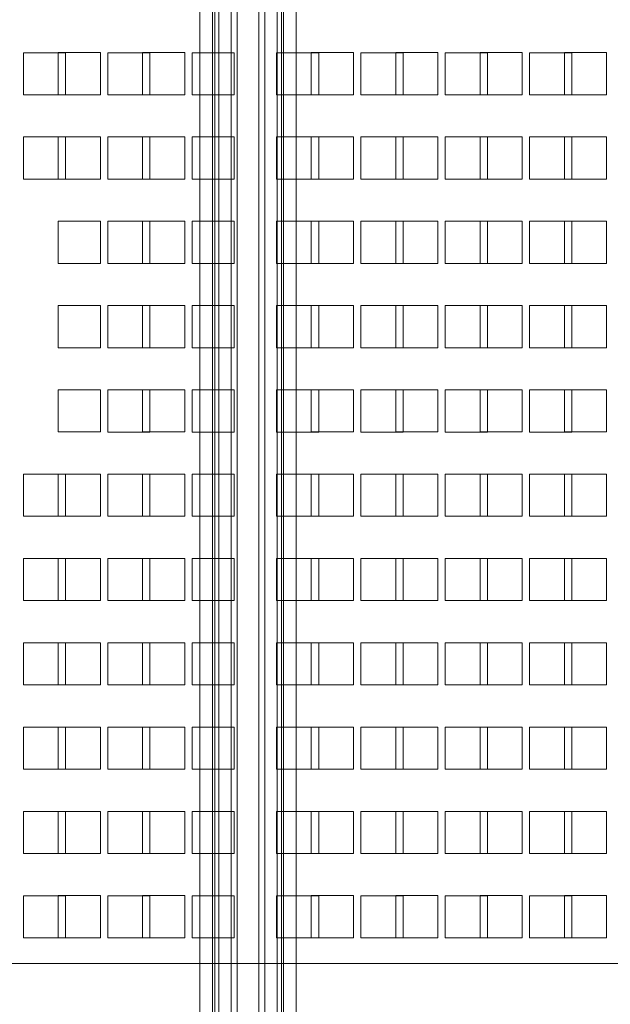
# Model space of a CAD drawing. Header units: inches. Extents: x 1 to 109, y 1 to 85.
# Tile 208 of 256: x 88.22 to 90.56, y 13.99 to 17.88. Entities that reach past the tile are written whole.
import ezdxf

# ---------------------------------------------------------------- set-up
doc = ezdxf.new("R2010")
doc.units = ezdxf.units.IN
doc.header["$MEASUREMENT"] = 0

msp = doc.modelspace()

# ---------------------------------------------------------------- linework, layer by layer
at = {"color": 7, "linetype": 'Continuous', "lineweight": 15, "ltscale": 5}
for p, q in [((88.9343, 13.5399), (88.9343, 29.7899)), ((88.9841, 29.7899), (88.9841, 13.5399)), ((88.9925, 29.7899), (88.9925, 13.5399)), ((89.009, 29.7899), (89.009, 13.5399)), ((89.058, 29.7899), (89.058, 13.5399)), ((89.0818, 13.5399), (89.0818, 29.7899)), ((89.1665, 29.7899), (89.1665, 13.5399)), ((89.1903, 13.5399), (89.1903, 29.7899)), ((89.2393, 13.5399), (89.2393, 29.7899)), ((89.2558, 13.5399), (89.2558, 29.7899)), ((89.2641, 13.5399), (89.2641, 29.7899)), ((89.314, 29.7899), (89.314, 13.5399)), ((88.2366, 17.7481), (88.2366, 17.5814)), ((88.4033, 17.7481), (88.2366, 17.7481)), ((88.3741, 17.5816), (88.3741, 17.7483)), ((88.3741, 17.7483), (88.5408, 17.7483)), ((88.4033, 17.5814), (88.4033, 17.7481)), ((88.5408, 17.7483), (88.5408, 17.5816)), ((88.57, 17.7481), (88.57, 17.5814)), ((88.7366, 17.7481), (88.57, 17.7481)), ((88.7075, 17.7483), (88.8741, 17.7483)), ((88.7075, 17.5816), (88.7075, 17.7483)), ((88.7366, 17.5814), (88.7366, 17.7481)), ((88.8741, 17.7483), (88.8741, 17.5816)), ((88.9033, 17.7481), (88.9033, 17.5814)), ((89.07, 17.7481), (88.9033, 17.7481)), ((89.07, 17.5814), (89.07, 17.7481)), ((89.2366, 17.7481), (89.2366, 17.5814)), ((89.4033, 17.7481), (89.2366, 17.7481)), ((89.3741, 17.7483), (89.5408, 17.7483)), ((89.3741, 17.5816), (89.3741, 17.7483)), ((89.4033, 17.5814), (89.4033, 17.7481)), ((89.5408, 17.7483), (89.5408, 17.5816)), ((89.7366, 17.7481), (89.57, 17.7481)), ((89.57, 17.7481), (89.57, 17.5814)), ((89.7075, 17.7483), (89.8741, 17.7483)), ((89.7075, 17.5816), (89.7075, 17.7483)), ((89.7366, 17.5814), (89.7366, 17.7481)), ((89.8741, 17.7483), (89.8741, 17.5816)), ((89.9033, 17.7481), (89.9033, 17.5814)), ((90.07, 17.7481), (89.9033, 17.7481)), ((90.0408, 17.7483), (90.2075, 17.7483)), ((90.0408, 17.5816), (90.0408, 17.7483)), ((90.07, 17.5814), (90.07, 17.7481)), ((90.2075, 17.7483), (90.2075, 17.5816)), ((90.2366, 17.7481), (90.2366, 17.5814)), ((90.4033, 17.7481), (90.2366, 17.7481)), ((90.3741, 17.7483), (90.5408, 17.7483)), ((90.3741, 17.5816), (90.3741, 17.7483)), ((90.4033, 17.5814), (90.4033, 17.7481)), ((90.5408, 17.7483), (90.5408, 17.5816)), ((88.2366, 17.5814), (88.4033, 17.5814)), ((88.5408, 17.5816), (88.3741, 17.5816)), ((88.57, 17.5814), (88.7366, 17.5814)), ((88.8741, 17.5816), (88.7075, 17.5816)), ((88.9033, 17.5814), (89.07, 17.5814)), ((89.2366, 17.5814), (89.4033, 17.5814)), ((89.5408, 17.5816), (89.3741, 17.5816)), ((89.57, 17.5814), (89.7366, 17.5814)), ((89.8741, 17.5816), (89.7075, 17.5816)), ((89.9033, 17.5814), (90.07, 17.5814)), ((90.2075, 17.5816), (90.0408, 17.5816)), ((90.2366, 17.5814), (90.4033, 17.5814)), ((90.5408, 17.5816), (90.3741, 17.5816)), ((88.2366, 17.4148), (88.2366, 17.2481)), ((88.4033, 17.4148), (88.2366, 17.4148)), ((88.3741, 17.4149), (88.5408, 17.4149)), ((88.3741, 17.2483), (88.3741, 17.4149)), ((88.4033, 17.2481), (88.4033, 17.4148)), ((88.5408, 17.4149), (88.5408, 17.2483)), ((88.7366, 17.4148), (88.57, 17.4148)), ((88.57, 17.4148), (88.57, 17.2481)), ((88.7075, 17.4149), (88.8741, 17.4149)), ((88.7075, 17.2483), (88.7075, 17.4149)), ((88.7366, 17.2481), (88.7366, 17.4148)), ((88.8741, 17.4149), (88.8741, 17.2483)), ((88.9033, 17.4148), (88.9033, 17.2481)), ((89.07, 17.4148), (88.9033, 17.4148)), ((89.07, 17.2481), (89.07, 17.4148)), ((89.2366, 17.4148), (89.2366, 17.2481)), ((89.4033, 17.4148), (89.2366, 17.4148)), ((89.3741, 17.4149), (89.5408, 17.4149)), ((89.3741, 17.2483), (89.3741, 17.4149)), ((89.4033, 17.2481), (89.4033, 17.4148)), ((89.5408, 17.4149), (89.5408, 17.2483)), ((89.57, 17.4148), (89.57, 17.2481)), ((89.7366, 17.4148), (89.57, 17.4148)), ((89.7075, 17.4149), (89.8741, 17.4149)), ((89.7075, 17.2483), (89.7075, 17.4149)), ((89.7366, 17.2481), (89.7366, 17.4148)), ((89.8741, 17.4149), (89.8741, 17.2483)), ((89.9033, 17.4148), (89.9033, 17.2481)), ((90.07, 17.4148), (89.9033, 17.4148)), ((90.0408, 17.2483), (90.0408, 17.4149)), ((90.0408, 17.4149), (90.2075, 17.4149)), ((90.07, 17.2481), (90.07, 17.4148)), ((90.2075, 17.4149), (90.2075, 17.2483)), ((90.2366, 17.4148), (90.2366, 17.2481)), ((90.4033, 17.4148), (90.2366, 17.4148)), ((90.3741, 17.4149), (90.5408, 17.4149)), ((90.3741, 17.2483), (90.3741, 17.4149)), ((90.4033, 17.2481), (90.4033, 17.4148)), ((90.5408, 17.4149), (90.5408, 17.2483)), ((88.2366, 17.2481), (88.4033, 17.2481)), ((88.5408, 17.2483), (88.3741, 17.2483)), ((88.57, 17.2481), (88.7366, 17.2481)), ((88.8741, 17.2483), (88.7075, 17.2483)), ((88.9033, 17.2481), (89.07, 17.2481)), ((89.2366, 17.2481), (89.4033, 17.2481)), ((89.5408, 17.2483), (89.3741, 17.2483)), ((89.57, 17.2481), (89.7366, 17.2481)), ((89.8741, 17.2483), (89.7075, 17.2483)), ((89.9033, 17.2481), (90.07, 17.2481)), ((90.2075, 17.2483), (90.0408, 17.2483)), ((90.2366, 17.2481), (90.4033, 17.2481)), ((90.5408, 17.2483), (90.3741, 17.2483)), ((88.3741, 17.0816), (88.5408, 17.0816)), ((88.3741, 16.9149), (88.3741, 17.0816)), ((88.5408, 17.0816), (88.5408, 16.9149)), ((88.57, 17.0814), (88.57, 16.9148)), ((88.7366, 17.0814), (88.57, 17.0814)), ((88.7075, 16.9149), (88.7075, 17.0816)), ((88.7075, 17.0816), (88.8741, 17.0816)), ((88.7366, 16.9148), (88.7366, 17.0814)), ((88.8741, 17.0816), (88.8741, 16.9149)), ((89.07, 17.0814), (88.9033, 17.0814)), ((88.9033, 17.0814), (88.9033, 16.9148)), ((89.07, 16.9148), (89.07, 17.0814)), ((89.2366, 17.0814), (89.2366, 16.9148)), ((89.4033, 17.0814), (89.2366, 17.0814)), ((89.3741, 17.0816), (89.5408, 17.0816)), ((89.3741, 16.9149), (89.3741, 17.0816)), ((89.4033, 16.9148), (89.4033, 17.0814)), ((89.5408, 17.0816), (89.5408, 16.9149)), ((89.57, 17.0814), (89.57, 16.9148)), ((89.7366, 17.0814), (89.57, 17.0814)), ((89.7075, 17.0816), (89.8741, 17.0816)), ((89.7075, 16.9149), (89.7075, 17.0816)), ((89.7366, 16.9148), (89.7366, 17.0814)), ((89.8741, 17.0816), (89.8741, 16.9149)), ((89.9033, 17.0814), (89.9033, 16.9148)), ((90.07, 17.0814), (89.9033, 17.0814)), ((90.0408, 16.9149), (90.0408, 17.0816)), ((90.0408, 17.0816), (90.2075, 17.0816)), ((90.07, 16.9148), (90.07, 17.0814)), ((90.2075, 17.0816), (90.2075, 16.9149)), ((90.2366, 17.0814), (90.2366, 16.9148)), ((90.4033, 17.0814), (90.2366, 17.0814)), ((90.3741, 17.0816), (90.5408, 17.0816)), ((90.3741, 16.9149), (90.3741, 17.0816)), ((90.4033, 16.9148), (90.4033, 17.0814)), ((90.5408, 17.0816), (90.5408, 16.9149)), ((88.5408, 16.9149), (88.3741, 16.9149)), ((88.57, 16.9148), (88.7366, 16.9148)), ((88.8741, 16.9149), (88.7075, 16.9149)), ((88.9033, 16.9148), (89.07, 16.9148)), ((89.2366, 16.9148), (89.4033, 16.9148)), ((89.5408, 16.9149), (89.3741, 16.9149)), ((89.57, 16.9148), (89.7366, 16.9148)), ((89.8741, 16.9149), (89.7075, 16.9149)), ((89.9033, 16.9148), (90.07, 16.9148)), ((90.2075, 16.9149), (90.0408, 16.9149)), ((90.2366, 16.9148), (90.4033, 16.9148)), ((90.5408, 16.9149), (90.3741, 16.9149)), ((88.3741, 16.7483), (88.5408, 16.7483)), ((88.3741, 16.5816), (88.3741, 16.7483)), ((88.5408, 16.7483), (88.5408, 16.5816)), ((88.57, 16.7481), (88.57, 16.5814)), ((88.7366, 16.7481), (88.57, 16.7481)), ((88.7075, 16.7483), (88.8741, 16.7483)), ((88.7075, 16.5816), (88.7075, 16.7483)), ((88.7366, 16.5814), (88.7366, 16.7481)), ((88.8741, 16.7483), (88.8741, 16.5816)), ((88.9033, 16.7481), (88.9033, 16.5814)), ((89.07, 16.7481), (88.9033, 16.7481)), ((89.07, 16.5814), (89.07, 16.7481)), ((89.2366, 16.7481), (89.2366, 16.5814)), ((89.4033, 16.7481), (89.2366, 16.7481)), ((89.3741, 16.7483), (89.5408, 16.7483)), ((89.3741, 16.5816), (89.3741, 16.7483)), ((89.4033, 16.5814), (89.4033, 16.7481)), ((89.5408, 16.7483), (89.5408, 16.5816)), ((89.57, 16.7481), (89.57, 16.5814)), ((89.7366, 16.7481), (89.57, 16.7481)), ((89.7075, 16.7483), (89.8741, 16.7483)), ((89.7075, 16.5816), (89.7075, 16.7483)), ((89.7366, 16.5814), (89.7366, 16.7481)), ((89.8741, 16.7483), (89.8741, 16.5816)), ((89.9033, 16.7481), (89.9033, 16.5814)), ((90.07, 16.7481), (89.9033, 16.7481)), ((90.0408, 16.5816), (90.0408, 16.7483)), ((90.0408, 16.7483), (90.2075, 16.7483)), ((90.07, 16.5814), (90.07, 16.7481)), ((90.2075, 16.7483), (90.2075, 16.5816)), ((90.2366, 16.7481), (90.2366, 16.5814)), ((90.4033, 16.7481), (90.2366, 16.7481)), ((90.3741, 16.5816), (90.3741, 16.7483)), ((90.3741, 16.7483), (90.5408, 16.7483)), ((90.4033, 16.5814), (90.4033, 16.7481)), ((90.5408, 16.7483), (90.5408, 16.5816)), ((88.5408, 16.5816), (88.3741, 16.5816)), ((88.57, 16.5814), (88.7366, 16.5814)), ((88.8741, 16.5816), (88.7075, 16.5816)), ((88.9033, 16.5814), (89.07, 16.5814)), ((89.2366, 16.5814), (89.4033, 16.5814)), ((89.5408, 16.5816), (89.3741, 16.5816)), ((89.57, 16.5814), (89.7366, 16.5814)), ((89.8741, 16.5816), (89.7075, 16.5816)), ((89.9033, 16.5814), (90.07, 16.5814)), ((90.2075, 16.5816), (90.0408, 16.5816)), ((90.2366, 16.5814), (90.4033, 16.5814)), ((90.5408, 16.5816), (90.3741, 16.5816)), ((88.3741, 16.4149), (88.5408, 16.4149)), ((88.3741, 16.2483), (88.3741, 16.4149)), ((88.5408, 16.4149), (88.5408, 16.2483)), ((88.7366, 16.4148), (88.57, 16.4148)), ((88.57, 16.4148), (88.57, 16.2481)), ((88.7075, 16.4149), (88.8741, 16.4149)), ((88.7075, 16.2483), (88.7075, 16.4149)), ((88.7366, 16.2481), (88.7366, 16.4148)), ((88.8741, 16.4149), (88.8741, 16.2483)), ((88.9033, 16.4148), (88.9033, 16.2481)), ((89.07, 16.4148), (88.9033, 16.4148)), ((89.07, 16.2481), (89.07, 16.4148)), ((89.2366, 16.4148), (89.2366, 16.2481)), ((89.4033, 16.4148), (89.2366, 16.4148)), ((89.3741, 16.2483), (89.3741, 16.4149)), ((89.3741, 16.4149), (89.5408, 16.4149)), ((89.4033, 16.2481), (89.4033, 16.4148)), ((89.5408, 16.4149), (89.5408, 16.2483)), ((89.57, 16.4148), (89.57, 16.2481)), ((89.7366, 16.4148), (89.57, 16.4148)), ((89.7075, 16.4149), (89.8741, 16.4149)), ((89.7075, 16.2483), (89.7075, 16.4149)), ((89.7366, 16.2481), (89.7366, 16.4148)), ((89.8741, 16.4149), (89.8741, 16.2483)), ((89.9033, 16.4148), (89.9033, 16.2481)), ((90.07, 16.4148), (89.9033, 16.4148)), ((90.0408, 16.4149), (90.2075, 16.4149)), ((90.0408, 16.2483), (90.0408, 16.4149)), ((90.07, 16.2481), (90.07, 16.4148)), ((90.2075, 16.4149), (90.2075, 16.2483)), ((90.2366, 16.4148), (90.2366, 16.2481)), ((90.4033, 16.4148), (90.2366, 16.4148)), ((90.3741, 16.4149), (90.5408, 16.4149)), ((90.3741, 16.2483), (90.3741, 16.4149)), ((90.4033, 16.2481), (90.4033, 16.4148)), ((90.5408, 16.4149), (90.5408, 16.2483)), ((88.5408, 16.2483), (88.3741, 16.2483)), ((88.57, 16.2481), (88.7366, 16.2481)), ((88.8741, 16.2483), (88.7075, 16.2483)), ((88.9033, 16.2481), (89.07, 16.2481)), ((89.2366, 16.2481), (89.4033, 16.2481)), ((89.5408, 16.2483), (89.3741, 16.2483)), ((89.57, 16.2481), (89.7366, 16.2481)), ((89.8741, 16.2483), (89.7075, 16.2483)), ((89.9033, 16.2481), (90.07, 16.2481)), ((90.2075, 16.2483), (90.0408, 16.2483)), ((90.2366, 16.2481), (90.4033, 16.2481)), ((90.5408, 16.2483), (90.3741, 16.2483)), ((88.2366, 16.0814), (88.2366, 15.9148)), ((88.4033, 16.0814), (88.2366, 16.0814)), ((88.3741, 16.0816), (88.5408, 16.0816)), ((88.3741, 15.9149), (88.3741, 16.0816)), ((88.4033, 15.9148), (88.4033, 16.0814)), ((88.5408, 16.0816), (88.5408, 15.9149)), ((88.7366, 16.0814), (88.57, 16.0814)), ((88.57, 16.0814), (88.57, 15.9148)), ((88.7075, 16.0816), (88.8741, 16.0816)), ((88.7075, 15.9149), (88.7075, 16.0816)), ((88.7366, 15.9148), (88.7366, 16.0814)), ((88.8741, 16.0816), (88.8741, 15.9149)), ((88.9033, 16.0814), (88.9033, 15.9148)), ((89.07, 16.0814), (88.9033, 16.0814)), ((89.07, 15.9148), (89.07, 16.0814)), ((89.2366, 16.0814), (89.2366, 15.9148)), ((89.4033, 16.0814), (89.2366, 16.0814)), ((89.3741, 16.0816), (89.5408, 16.0816)), ((89.3741, 15.9149), (89.3741, 16.0816)), ((89.4033, 15.9148), (89.4033, 16.0814)), ((89.5408, 16.0816), (89.5408, 15.9149)), ((89.57, 16.0814), (89.57, 15.9148)), ((89.7366, 16.0814), (89.57, 16.0814)), ((89.7075, 16.0816), (89.8741, 16.0816)), ((89.7075, 15.9149), (89.7075, 16.0816)), ((89.7366, 15.9148), (89.7366, 16.0814)), ((89.8741, 16.0816), (89.8741, 15.9149)), ((89.9033, 16.0814), (89.9033, 15.9148)), ((90.07, 16.0814), (89.9033, 16.0814)), ((90.0408, 16.0816), (90.2075, 16.0816)), ((90.0408, 15.9149), (90.0408, 16.0816)), ((90.07, 15.9148), (90.07, 16.0814)), ((90.2075, 16.0816), (90.2075, 15.9149)), ((90.2366, 16.0814), (90.2366, 15.9148)), ((90.4033, 16.0814), (90.2366, 16.0814)), ((90.3741, 16.0816), (90.5408, 16.0816)), ((90.3741, 15.9149), (90.3741, 16.0816)), ((90.4033, 15.9148), (90.4033, 16.0814)), ((90.5408, 16.0816), (90.5408, 15.9149)), ((88.2366, 15.9148), (88.4033, 15.9148)), ((88.5408, 15.9149), (88.3741, 15.9149)), ((88.57, 15.9148), (88.7366, 15.9148)), ((88.8741, 15.9149), (88.7075, 15.9149)), ((88.9033, 15.9148), (89.07, 15.9148)), ((89.2366, 15.9148), (89.4033, 15.9148)), ((89.5408, 15.9149), (89.3741, 15.9149)), ((89.57, 15.9148), (89.7366, 15.9148)), ((89.8741, 15.9149), (89.7075, 15.9149)), ((89.9033, 15.9148), (90.07, 15.9148)), ((90.2075, 15.9149), (90.0408, 15.9149)), ((90.2366, 15.9148), (90.4033, 15.9148)), ((90.5408, 15.9149), (90.3741, 15.9149)), ((88.2366, 15.7481), (88.2366, 15.5814)), ((88.4033, 15.7481), (88.2366, 15.7481)), ((88.3741, 15.7483), (88.5408, 15.7483)), ((88.3741, 15.5816), (88.3741, 15.7483)), ((88.4033, 15.5814), (88.4033, 15.7481)), ((88.5408, 15.7483), (88.5408, 15.5816)), ((88.57, 15.7481), (88.57, 15.5814)), ((88.7366, 15.7481), (88.57, 15.7481)), ((88.7075, 15.5816), (88.7075, 15.7483)), ((88.7075, 15.7483), (88.8741, 15.7483)), ((88.7366, 15.5814), (88.7366, 15.7481)), ((88.8741, 15.7483), (88.8741, 15.5816)), ((88.9033, 15.7481), (88.9033, 15.5814)), ((89.07, 15.7481), (88.9033, 15.7481)), ((89.07, 15.5814), (89.07, 15.7481)), ((89.4033, 15.7481), (89.2366, 15.7481)), ((89.2366, 15.7481), (89.2366, 15.5814)), ((89.3741, 15.7483), (89.5408, 15.7483)), ((89.3741, 15.5816), (89.3741, 15.7483)), ((89.4033, 15.5814), (89.4033, 15.7481)), ((89.5408, 15.7483), (89.5408, 15.5816)), ((89.57, 15.7481), (89.57, 15.5814)), ((89.7366, 15.7481), (89.57, 15.7481)), ((89.7075, 15.5816), (89.7075, 15.7483)), ((89.7075, 15.7483), (89.8741, 15.7483)), ((89.7366, 15.5814), (89.7366, 15.7481)), ((89.8741, 15.7483), (89.8741, 15.5816)), ((89.9033, 15.7481), (89.9033, 15.5814)), ((90.07, 15.7481), (89.9033, 15.7481)), ((90.0408, 15.5816), (90.0408, 15.7483)), ((90.0408, 15.7483), (90.2075, 15.7483)), ((90.07, 15.5814), (90.07, 15.7481)), ((90.2075, 15.7483), (90.2075, 15.5816)), ((90.2366, 15.7481), (90.2366, 15.5814)), ((90.4033, 15.7481), (90.2366, 15.7481)), ((90.3741, 15.5816), (90.3741, 15.7483)), ((90.3741, 15.7483), (90.5408, 15.7483)), ((90.4033, 15.5814), (90.4033, 15.7481)), ((90.5408, 15.7483), (90.5408, 15.5816)), ((88.2366, 15.5814), (88.4033, 15.5814)), ((88.5408, 15.5816), (88.3741, 15.5816)), ((88.57, 15.5814), (88.7366, 15.5814)), ((88.8741, 15.5816), (88.7075, 15.5816)), ((88.9033, 15.5814), (89.07, 15.5814)), ((89.2366, 15.5814), (89.4033, 15.5814)), ((89.5408, 15.5816), (89.3741, 15.5816)), ((89.57, 15.5814), (89.7366, 15.5814)), ((89.8741, 15.5816), (89.7075, 15.5816)), ((89.9033, 15.5814), (90.07, 15.5814)), ((90.2075, 15.5816), (90.0408, 15.5816)), ((90.2366, 15.5814), (90.4033, 15.5814)), ((90.5408, 15.5816), (90.3741, 15.5816)), ((88.2366, 15.4148), (88.2366, 15.2481)), ((88.4033, 15.4148), (88.2366, 15.4148)), ((88.3741, 15.4149), (88.5408, 15.4149)), ((88.3741, 15.2483), (88.3741, 15.4149)), ((88.4033, 15.2481), (88.4033, 15.4148)), ((88.5408, 15.4149), (88.5408, 15.2483)), ((88.57, 15.4148), (88.57, 15.2481)), ((88.7366, 15.4148), (88.57, 15.4148)), ((88.7075, 15.4149), (88.8741, 15.4149)), ((88.7075, 15.2483), (88.7075, 15.4149)), ((88.7366, 15.2481), (88.7366, 15.4148)), ((88.8741, 15.4149), (88.8741, 15.2483)), ((88.9033, 15.4148), (88.9033, 15.2481)), ((89.07, 15.4148), (88.9033, 15.4148)), ((89.07, 15.2481), (89.07, 15.4148)), ((89.2366, 15.4148), (89.2366, 15.2481)), ((89.4033, 15.4148), (89.2366, 15.4148)), ((89.3741, 15.2483), (89.3741, 15.4149)), ((89.3741, 15.4149), (89.5408, 15.4149)), ((89.4033, 15.2481), (89.4033, 15.4148)), ((89.5408, 15.4149), (89.5408, 15.2483)), ((89.57, 15.4148), (89.57, 15.2481)), ((89.7366, 15.4148), (89.57, 15.4148)), ((89.7075, 15.2483), (89.7075, 15.4149)), ((89.7075, 15.4149), (89.8741, 15.4149)), ((89.7366, 15.2481), (89.7366, 15.4148)), ((89.8741, 15.4149), (89.8741, 15.2483)), ((89.9033, 15.4148), (89.9033, 15.2481)), ((90.07, 15.4148), (89.9033, 15.4148)), ((90.0408, 15.4149), (90.2075, 15.4149)), ((90.0408, 15.2483), (90.0408, 15.4149)), ((90.07, 15.2481), (90.07, 15.4148)), ((90.2075, 15.4149), (90.2075, 15.2483)), ((90.2366, 15.4148), (90.2366, 15.2481)), ((90.4033, 15.4148), (90.2366, 15.4148)), ((90.3741, 15.2483), (90.3741, 15.4149)), ((90.3741, 15.4149), (90.5408, 15.4149)), ((90.4033, 15.2481), (90.4033, 15.4148)), ((90.5408, 15.4149), (90.5408, 15.2483)), ((88.2366, 15.2481), (88.4033, 15.2481)), ((88.5408, 15.2483), (88.3741, 15.2483)), ((88.57, 15.2481), (88.7366, 15.2481)), ((88.8741, 15.2483), (88.7075, 15.2483)), ((88.9033, 15.2481), (89.07, 15.2481)), ((89.2366, 15.2481), (89.4033, 15.2481)), ((89.5408, 15.2483), (89.3741, 15.2483)), ((89.57, 15.2481), (89.7366, 15.2481)), ((89.8741, 15.2483), (89.7075, 15.2483)), ((89.9033, 15.2481), (90.07, 15.2481)), ((90.2075, 15.2483), (90.0408, 15.2483)), ((90.2366, 15.2481), (90.4033, 15.2481)), ((90.5408, 15.2483), (90.3741, 15.2483)), ((88.2366, 15.0814), (88.2366, 14.9148)), ((88.4033, 15.0814), (88.2366, 15.0814)), ((88.3741, 15.0816), (88.5408, 15.0816)), ((88.3741, 14.9149), (88.3741, 15.0816)), ((88.4033, 14.9148), (88.4033, 15.0814)), ((88.5408, 15.0816), (88.5408, 14.9149)), ((88.57, 15.0814), (88.57, 14.9148)), ((88.7366, 15.0814), (88.57, 15.0814)), ((88.7075, 15.0816), (88.8741, 15.0816)), ((88.7075, 14.9149), (88.7075, 15.0816)), ((88.7366, 14.9148), (88.7366, 15.0814)), ((88.8741, 15.0816), (88.8741, 14.9149)), ((88.9033, 15.0814), (88.9033, 14.9148)), ((89.07, 15.0814), (88.9033, 15.0814)), ((89.07, 14.9148), (89.07, 15.0814)), ((89.2366, 15.0814), (89.2366, 14.9148)), ((89.4033, 15.0814), (89.2366, 15.0814)), ((89.3741, 15.0816), (89.5408, 15.0816)), ((89.3741, 14.9149), (89.3741, 15.0816)), ((89.4033, 14.9148), (89.4033, 15.0814)), ((89.5408, 15.0816), (89.5408, 14.9149)), ((89.57, 15.0814), (89.57, 14.9148)), ((89.7366, 15.0814), (89.57, 15.0814)), ((89.7075, 15.0816), (89.8741, 15.0816)), ((89.7075, 14.9149), (89.7075, 15.0816)), ((89.7366, 14.9148), (89.7366, 15.0814)), ((89.8741, 15.0816), (89.8741, 14.9149)), ((89.9033, 15.0814), (89.9033, 14.9148)), ((90.07, 15.0814), (89.9033, 15.0814)), ((90.0408, 15.0816), (90.2075, 15.0816)), ((90.0408, 14.9149), (90.0408, 15.0816)), ((90.07, 14.9148), (90.07, 15.0814)), ((90.2075, 15.0816), (90.2075, 14.9149)), ((90.2366, 15.0814), (90.2366, 14.9148)), ((90.4033, 15.0814), (90.2366, 15.0814)), ((90.3741, 15.0816), (90.5408, 15.0816)), ((90.3741, 14.9149), (90.3741, 15.0816)), ((90.4033, 14.9148), (90.4033, 15.0814)), ((90.5408, 15.0816), (90.5408, 14.9149)), ((88.2366, 14.9148), (88.4033, 14.9148)), ((88.5408, 14.9149), (88.3741, 14.9149)), ((88.57, 14.9148), (88.7366, 14.9148)), ((88.8741, 14.9149), (88.7075, 14.9149)), ((88.9033, 14.9148), (89.07, 14.9148)), ((89.2366, 14.9148), (89.4033, 14.9148)), ((89.5408, 14.9149), (89.3741, 14.9149)), ((89.57, 14.9148), (89.7366, 14.9148)), ((89.8741, 14.9149), (89.7075, 14.9149)), ((89.9033, 14.9148), (90.07, 14.9148)), ((90.2075, 14.9149), (90.0408, 14.9149)), ((90.2366, 14.9148), (90.4033, 14.9148)), ((90.5408, 14.9149), (90.3741, 14.9149)), ((88.2366, 14.7481), (88.2366, 14.5814)), ((88.4033, 14.7481), (88.2366, 14.7481)), ((88.3741, 14.7483), (88.5408, 14.7483)), ((88.3741, 14.5816), (88.3741, 14.7483)), ((88.4033, 14.5814), (88.4033, 14.7481)), ((88.5408, 14.7483), (88.5408, 14.5816)), ((88.7366, 14.7481), (88.57, 14.7481)), ((88.57, 14.7481), (88.57, 14.5814)), ((88.7075, 14.5816), (88.7075, 14.7483)), ((88.7075, 14.7483), (88.8741, 14.7483)), ((88.7366, 14.5814), (88.7366, 14.7481)), ((88.8741, 14.7483), (88.8741, 14.5816)), ((89.07, 14.7481), (88.9033, 14.7481)), ((88.9033, 14.7481), (88.9033, 14.5814)), ((89.07, 14.5814), (89.07, 14.7481)), ((89.2366, 14.7481), (89.2366, 14.5814)), ((89.4033, 14.7481), (89.2366, 14.7481)), ((89.3741, 14.7483), (89.5408, 14.7483)), ((89.3741, 14.5816), (89.3741, 14.7483)), ((89.4033, 14.5814), (89.4033, 14.7481)), ((89.5408, 14.7483), (89.5408, 14.5816)), ((89.57, 14.7481), (89.57, 14.5814)), ((89.7366, 14.7481), (89.57, 14.7481)), ((89.7075, 14.7483), (89.8741, 14.7483)), ((89.7075, 14.5816), (89.7075, 14.7483)), ((89.7366, 14.5814), (89.7366, 14.7481)), ((89.8741, 14.7483), (89.8741, 14.5816)), ((89.9033, 14.7481), (89.9033, 14.5814)), ((90.07, 14.7481), (89.9033, 14.7481)), ((90.0408, 14.7483), (90.2075, 14.7483)), ((90.0408, 14.5816), (90.0408, 14.7483)), ((90.07, 14.5814), (90.07, 14.7481)), ((90.2075, 14.7483), (90.2075, 14.5816)), ((90.2366, 14.7481), (90.2366, 14.5814)), ((90.4033, 14.7481), (90.2366, 14.7481)), ((90.3741, 14.7483), (90.5408, 14.7483)), ((90.3741, 14.5816), (90.3741, 14.7483)), ((90.4033, 14.5814), (90.4033, 14.7481)), ((90.5408, 14.7483), (90.5408, 14.5816)), ((88.2366, 14.5814), (88.4033, 14.5814)), ((88.5408, 14.5816), (88.3741, 14.5816)), ((88.57, 14.5814), (88.7366, 14.5814)), ((88.8741, 14.5816), (88.7075, 14.5816)), ((88.9033, 14.5814), (89.07, 14.5814)), ((89.2366, 14.5814), (89.4033, 14.5814)), ((89.5408, 14.5816), (89.3741, 14.5816)), ((89.57, 14.5814), (89.7366, 14.5814)), ((89.8741, 14.5816), (89.7075, 14.5816)), ((89.9033, 14.5814), (90.07, 14.5814)), ((90.2075, 14.5816), (90.0408, 14.5816)), ((90.2366, 14.5814), (90.4033, 14.5814)), ((90.5408, 14.5816), (90.3741, 14.5816)), ((88.2366, 14.4148), (88.2366, 14.2481)), ((88.4033, 14.4148), (88.2366, 14.4148)), ((88.3741, 14.4149), (88.5408, 14.4149)), ((88.3741, 14.2483), (88.3741, 14.4149)), ((88.4033, 14.2481), (88.4033, 14.4148)), ((88.5408, 14.4149), (88.5408, 14.2483)), ((88.57, 14.4148), (88.57, 14.2481)), ((88.7366, 14.4148), (88.57, 14.4148)), ((88.7075, 14.4149), (88.8741, 14.4149)), ((88.7075, 14.2483), (88.7075, 14.4149)), ((88.7366, 14.2481), (88.7366, 14.4148)), ((88.8741, 14.4149), (88.8741, 14.2483)), ((88.9033, 14.4148), (88.9033, 14.2481)), ((89.07, 14.4148), (88.9033, 14.4148)), ((89.07, 14.2481), (89.07, 14.4148)), ((89.2366, 14.4148), (89.2366, 14.2481)), ((89.4033, 14.4148), (89.2366, 14.4148)), ((89.3741, 14.4149), (89.5408, 14.4149)), ((89.3741, 14.2483), (89.3741, 14.4149)), ((89.4033, 14.2481), (89.4033, 14.4148)), ((89.5408, 14.4149), (89.5408, 14.2483)), ((89.7366, 14.4148), (89.57, 14.4148)), ((89.57, 14.4148), (89.57, 14.2481)), ((89.7075, 14.4149), (89.8741, 14.4149)), ((89.7075, 14.2483), (89.7075, 14.4149)), ((89.7366, 14.2481), (89.7366, 14.4148)), ((89.8741, 14.4149), (89.8741, 14.2483)), ((89.9033, 14.4148), (89.9033, 14.2481)), ((90.07, 14.4148), (89.9033, 14.4148)), ((90.0408, 14.4149), (90.2075, 14.4149)), ((90.0408, 14.2483), (90.0408, 14.4149)), ((90.07, 14.2481), (90.07, 14.4148)), ((90.2075, 14.4149), (90.2075, 14.2483)), ((90.2366, 14.4148), (90.2366, 14.2481)), ((90.4033, 14.4148), (90.2366, 14.4148)), ((90.3741, 14.2483), (90.3741, 14.4149)), ((90.3741, 14.4149), (90.5408, 14.4149)), ((90.4033, 14.2481), (90.4033, 14.4148)), ((90.5408, 14.4149), (90.5408, 14.2483)), ((88.2366, 14.2481), (88.4033, 14.2481)), ((88.5408, 14.2483), (88.3741, 14.2483)), ((88.57, 14.2481), (88.7366, 14.2481)), ((88.8741, 14.2483), (88.7075, 14.2483)), ((88.9033, 14.2481), (89.07, 14.2481)), ((89.2366, 14.2481), (89.4033, 14.2481)), ((89.5408, 14.2483), (89.3741, 14.2483)), ((89.57, 14.2481), (89.7366, 14.2481)), ((89.8741, 14.2483), (89.7075, 14.2483)), ((89.9033, 14.2481), (90.07, 14.2481)), ((90.2075, 14.2483), (90.0408, 14.2483)), ((90.2366, 14.2481), (90.4033, 14.2481)), ((90.5408, 14.2483), (90.3741, 14.2483)), ((96.0401, 14.1468), (84.8916, 14.1468))]:
    msp.add_line(p, q, dxfattribs=at)

doc.saveas('drawing.dxf')
